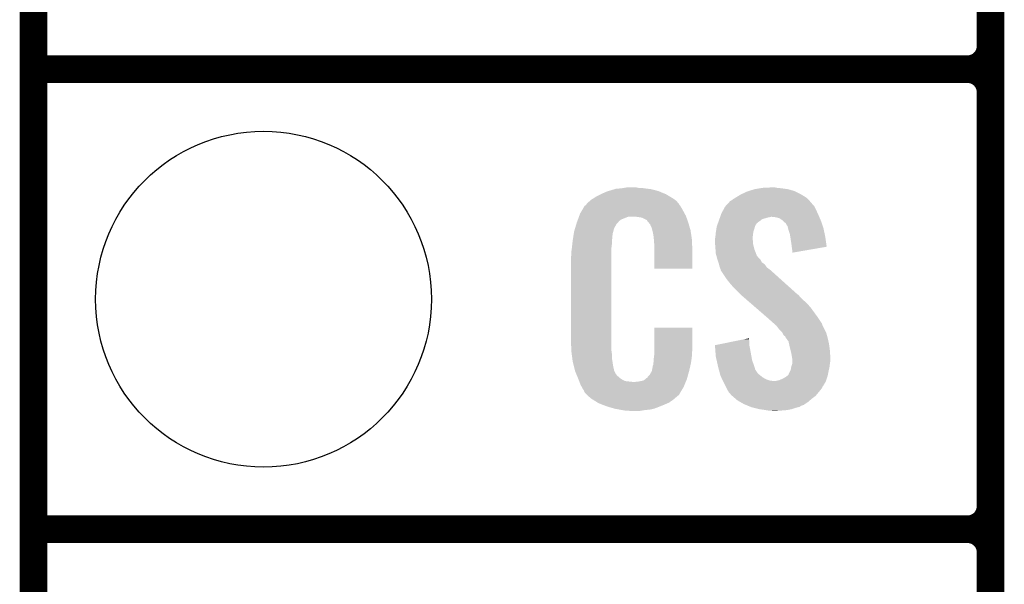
# Model space of a CAD drawing. Extents: x -4.5 to 27.4, y -3.9 to 53.4.
# Tile 13 of 47: x -1.3 to 4.1, y 11.1 to 14.2. Entities that reach past the tile are written whole.
import ezdxf

# ---------------------------------------------------------------- set-up
doc = ezdxf.new("R2010")
doc.units = 0
doc.layers.get('0').update_dxf_attribs({"linetype": 'CONTINUOUS'})
for name, color, linetype in [('CAN_LIN_SBC_CLICK_V101_GKO', 5, 'CONTINUOUS'), ('CAN_LIN_SBC_CLICK_V101_GTO', 14, 'CONTINUOUS'), ('CAN_LIN_SBC_CLICK_V101_GTS', 12, 'CONTINUOUS')]:
    doc.layers.add(name, color=color, linetype=linetype)

# ---------------------------------------------------------------- blocks, each defined once
blk = doc.blocks.new('ROUND_20')
blk.add_circle((0, 0), 0.9271)

msp = doc.modelspace()

# ---------------------------------------------------------------- linework, layer by layer
at = {"layer": 'CAN_LIN_SBC_CLICK_V101_GKO', "const_width": 0.1524}
msp.add_lwpolyline([(-1.27, -3.81), (-1.27, 28.575)], dxfattribs=at)
at = {"layer": 'CAN_LIN_SBC_CLICK_V101_GTO', "const_width": 0.1524}
for points in [[(4.0132, -0.5588), (4.0132, 18.3388)], [(4.0132, 14.097), (4.0132, 16.383)], [(-1.27, 13.97), (3.8862, 13.97)], [(-1.27, 13.97), (3.8862, 13.97)], [(4.0132, 11.557), (4.0132, 13.843)], [(-1.27, 11.43), (3.8862, 11.43)], [(-1.27, 11.43), (3.8862, 11.43)], [(4.0132, 9.017), (4.0132, 11.303)]]:
    msp.add_lwpolyline(points, dxfattribs=at)
for points in [[(3.8862, 13.97, 0.4142136), (4.0132, 14.097)], [(4.0132, 13.843, 0.4142136), (3.8862, 13.97)], [(4.0132, 13.843, 0.4142136), (3.8862, 13.97)], [(3.8862, 11.43, 0.4142136), (4.0132, 11.557)], [(4.0132, 11.303, 0.4142136), (3.8862, 11.43)], [(4.0132, 11.303, 0.4142136), (3.8862, 11.43)]]:
    msp.add_lwpolyline(points, format="xyb", dxfattribs=at)
at = {"layer": 'CAN_LIN_SBC_CLICK_V101_GTO'}
for points in [[(1.820458, 13.256262), (1.836422, 13.26642), (2.2606, 13.256262), (2.24367, 13.26642)], [(1.836422, 13.26642), (1.86182, 13.27912), (2.24367, 13.26642), (2.2225, 13.27912)], [(1.86182, 13.27912), (1.87198, 13.2842), (2.2225, 13.27912), (2.210164, 13.2842)], [(1.87198, 13.2842), (1.89484, 13.294362), (2.210164, 13.2842), (2.185486, 13.294362)], [(1.89484, 13.294362), (1.9033, 13.2969), (2.185486, 13.294362), (2.179322, 13.2969)], [(1.9033, 13.2969), (1.937172, 13.30706), (2.179322, 13.2969), (2.141222, 13.30706)], [(1.937172, 13.30706), (1.945642, 13.3096), (2.141222, 13.30706), (2.120902, 13.3096)], [(1.945642, 13.3096), (1.97612, 13.31214), (2.120902, 13.3096), (2.10058, 13.31214)], [(1.97612, 13.31214), (1.99136, 13.31468), (2.10058, 13.31214), (2.085342, 13.31468)], [(1.99136, 13.31468), (2.006602, 13.31722), (2.070102, 13.31468), (2.057402, 13.31722)], [(2.602988, 13.258798), (2.61112, 13.26388), (2.999742, 13.258798), (2.991484, 13.26388)], [(2.61112, 13.26388), (2.636522, 13.27912), (2.991484, 13.26388), (2.966718, 13.27912)], [(2.636522, 13.27912), (2.669542, 13.294362), (2.966718, 13.27912), (2.936236, 13.294362)], [(2.669542, 13.294362), (2.677664, 13.2969), (2.936236, 13.294362), (2.93116, 13.2969)], [(2.677664, 13.2969), (2.71018, 13.30706), (2.93116, 13.2969), (2.895602, 13.30706)], [(2.71018, 13.30706), (2.74066, 13.31214), (2.895602, 13.30706), (2.86004, 13.31214)], [(2.74066, 13.31214), (2.755902, 13.31468), (2.86004, 13.31214), (2.834638, 13.31468)], [(2.755902, 13.31468), (2.8067, 13.31722), (2.834638, 13.31468), (2.821942, 13.31722)], [(1.756484, 13.18768), (1.769934, 13.21054), (2.31648, 13.18768), (2.303782, 13.21054)], [(1.769934, 13.21054), (1.772926, 13.215622), (2.303782, 13.21054), (2.299972, 13.215622)], [(1.772926, 13.215622), (1.778002, 13.218164), (2.299972, 13.215622), (2.298064, 13.218164)], [(1.778002, 13.218164), (1.78003, 13.2207), (2.298064, 13.218164), (2.296162, 13.2207)], [(1.78003, 13.2207), (1.78409, 13.225776), (2.296162, 13.2207), (2.293622, 13.225776)], [(1.78409, 13.225776), (1.78816, 13.230862), (2.293622, 13.225776), (2.289264, 13.230862)], [(1.78816, 13.230862), (1.802674, 13.24356), (2.289264, 13.230862), (2.278382, 13.24356)], [(1.802674, 13.24356), (1.808482, 13.24864), (2.278382, 13.24356), (2.271272, 13.24864)], [(1.808482, 13.24864), (1.820458, 13.256262), (2.271272, 13.24864), (2.2606, 13.256262)], [(2.538136, 13.19276), (2.547622, 13.21054), (3.05054, 13.19276), (3.04165, 13.21054)], [(2.547622, 13.21054), (2.549946, 13.213076), (3.04165, 13.21054), (3.040382, 13.213076)], [(2.549946, 13.213076), (2.559262, 13.22324), (3.040382, 13.213076), (3.030222, 13.22324)], [(2.559262, 13.22324), (2.563916, 13.228316), (3.030222, 13.22324), (3.027682, 13.228316)], [(2.563916, 13.228316), (2.575564, 13.241022), (3.027682, 13.228316), (3.016036, 13.241022)], [(2.575564, 13.241022), (2.58064, 13.243562), (3.016036, 13.241022), (3.013708, 13.243562)], [(2.58064, 13.243562), (2.5908, 13.25118), (3.013708, 13.243562), (3.006726, 13.25118)], [(2.5908, 13.25118), (2.602988, 13.258798), (3.006726, 13.25118), (2.999742, 13.258798)], [(1.735352, 13.139418), (1.740966, 13.154658), (1.97358, 13.139418), (2.011676, 13.154658)], [(1.740966, 13.154658), (1.740968, 13.15466), (2.011676, 13.154658), (2.059938, 13.15466)], [(1.740968, 13.15466), (1.742838, 13.159738), (2.333534, 13.15466), (2.33172, 13.159738)], [(1.742838, 13.159738), (1.74752, 13.172442), (2.33172, 13.159738), (2.324792, 13.172442)], [(1.74752, 13.172442), (1.756484, 13.18768), (2.324792, 13.172442), (2.31648, 13.18768)], [(2.07772, 13.15212), (2.059938, 13.15466), (2.334442, 13.15212), (2.333534, 13.15466)], [(2.520042, 13.15212), (2.520948, 13.15466), (2.79146, 13.15212), (2.801618, 13.15466)], [(2.520948, 13.15466), (2.524578, 13.16482), (3.067596, 13.15466), (3.06324, 13.16482)], [(2.524578, 13.16482), (2.5273, 13.172442), (3.06324, 13.16482), (3.059776, 13.172442)], [(2.5273, 13.172442), (2.538136, 13.19276), (3.059776, 13.172442), (3.05054, 13.19276)], [(2.829558, 13.15212), (2.806698, 13.15466), (3.068684, 13.15212), (3.067596, 13.15466)], [(1.719832, 13.091158), (1.726688, 13.114018), (1.935478, 13.091158), (1.948178, 13.114018)], [(1.726688, 13.114018), (1.729738, 13.12418), (1.948178, 13.114018), (1.958338, 13.12418)], [(1.729738, 13.12418), (1.731608, 13.129256), (1.958338, 13.12418), (1.960878, 13.129256)], [(1.731608, 13.129256), (1.735352, 13.139418), (1.960878, 13.129256), (1.97358, 13.139418)], [(2.090418, 13.14958), (2.07772, 13.15212), (2.335348, 13.14958), (2.334442, 13.15212)], [(2.115814, 13.136882), (2.090418, 13.14958), (2.339884, 13.136882), (2.335348, 13.14958)], [(2.118358, 13.131804), (2.115814, 13.136882), (2.341696, 13.131804), (2.339884, 13.136882)], [(2.124894, 13.12418), (2.118358, 13.131804), (2.344418, 13.12418), (2.341696, 13.131804)], [(2.133598, 13.114022), (2.124894, 13.12418), (2.347406, 13.114022), (2.344418, 13.12418)], [(2.143758, 13.091162), (2.133598, 13.114022), (2.354132, 13.091162), (2.347406, 13.114022)], [(2.500338, 13.091162), (2.5019, 13.101318), (2.71018, 13.091162), (2.712718, 13.101318)], [(2.5019, 13.101318), (2.501902, 13.101322), (2.712718, 13.101318), (2.71272, 13.101322)], [(2.501902, 13.101322), (2.505528, 13.111478), (2.71272, 13.101322), (2.7178, 13.111478)], [(2.505528, 13.111478), (2.508248, 13.119096), (2.7178, 13.111478), (2.72288, 13.119096)], [(2.508248, 13.119096), (2.509154, 13.121634), (2.72288, 13.119096), (2.727946, 13.121634)], [(2.509154, 13.121634), (2.51006, 13.124168), (2.727946, 13.121634), (2.72796, 13.124168)], [(2.51006, 13.124168), (2.512784, 13.131798), (2.72796, 13.124168), (2.740658, 13.131798)], [(2.512784, 13.131798), (2.516412, 13.141958), (2.740658, 13.131798), (2.753358, 13.141958)], [(2.516412, 13.141958), (2.519134, 13.14958), (2.753358, 13.141958), (2.77876, 13.14958)], [(2.519134, 13.14958), (2.520042, 13.15212), (2.77876, 13.14958), (2.79146, 13.15212)], [(2.84734, 13.147042), (2.829558, 13.15212), (3.07086, 13.147042), (3.068684, 13.15212)], [(2.86258, 13.13688), (2.84734, 13.147042), (3.075216, 13.13688), (3.07086, 13.147042)], [(2.870202, 13.12926), (2.86258, 13.13688), (3.07848, 13.12926), (3.075216, 13.13688)], [(2.87274, 13.126722), (2.870202, 13.12926), (3.079326, 13.126722), (3.07848, 13.12926)], [(2.882896, 13.1191), (2.87274, 13.126722), (3.081868, 13.1191), (3.079326, 13.126722)], [(2.887978, 13.108944), (2.882896, 13.1191), (3.085252, 13.108944), (3.081868, 13.1191)], [(2.893054, 13.103866), (2.887978, 13.108944), (3.086946, 13.103866), (3.085252, 13.108944)], [(2.89306, 13.101322), (2.893054, 13.103866), (3.087794, 13.101322), (3.086946, 13.103866)], [(2.895602, 13.091158), (2.89306, 13.101322), (3.09118, 13.091158), (3.087794, 13.101322)], [(1.708482, 13.035278), (1.710488, 13.047978), (1.92532, 13.035278), (1.92532, 13.047978)], [(1.710488, 13.047978), (1.712092, 13.058138), (1.92532, 13.047978), (1.92786, 13.058138)], [(1.712092, 13.058138), (1.712894, 13.063218), (1.92786, 13.058138), (1.92786, 13.063218)], [(1.712894, 13.063218), (1.7145, 13.073382), (1.92786, 13.063218), (1.93063, 13.073382)], [(1.7145, 13.073382), (1.719832, 13.091158), (1.93063, 13.073382), (1.935478, 13.091158)], [(2.145794, 13.080998), (2.143758, 13.091162), (2.35712, 13.080998), (2.354132, 13.091162)], [(2.1463, 13.078462), (2.145794, 13.080998), (2.357502, 13.078462), (2.35712, 13.080998)], [(2.148838, 13.073384), (2.1463, 13.078462), (2.358264, 13.073384), (2.357502, 13.078462)], [(2.14884, 13.070842), (2.148838, 13.073384), (2.358644, 13.070842), (2.358264, 13.073384)], [(2.15138, 13.058138), (2.14884, 13.070842), (2.36055, 13.058138), (2.358644, 13.070842)], [(2.15392, 13.04036), (2.15138, 13.058138), (2.363216, 13.04036), (2.36055, 13.058138)], [(2.49428, 13.042902), (2.496056, 13.06068), (2.700336, 13.042902), (2.70256, 13.06068)], [(2.496056, 13.06068), (2.49682, 13.0683), (2.70256, 13.06068), (2.70383, 13.0683)], [(2.49682, 13.0683), (2.497992, 13.07592), (2.70383, 13.0683), (2.7051, 13.07592)], [(2.497992, 13.07592), (2.500338, 13.091162), (2.7051, 13.07592), (2.71018, 13.091162)], [(2.898142, 13.081), (2.895602, 13.091158), (3.09332, 13.081), (3.09118, 13.091158)], [(2.905758, 13.058142), (2.898142, 13.081), (3.098132, 13.058142), (3.09332, 13.081)], [(2.908166, 13.0429), (2.905758, 13.058142), (3.10134, 13.0429), (3.098132, 13.058142)], [(1.702082, 12.981938), (1.70434, 13.00226), (1.92024, 12.981938), (1.92278, 13.00226)], [(1.70434, 13.00226), (1.706596, 13.022578), (1.92278, 13.00226), (1.92278, 13.022578)], [(1.706596, 13.022578), (1.70688, 13.02512), (1.92278, 13.022578), (1.923288, 13.02512)], [(1.70688, 13.02512), (1.708482, 13.035278), (1.923288, 13.02512), (1.92532, 13.035278)], [(2.154702, 13.030198), (2.15392, 13.04036), (2.36474, 13.030198), (2.363216, 13.04036)], [(2.15646, 13.00734), (2.154702, 13.030198), (2.365694, 13.00734), (2.36474, 13.030198)], [(2.15646, 12.96924), (2.15646, 13.00734), (2.36728, 12.96924), (2.365694, 13.00734)], [(2.49174, 13.032742), (2.493644, 13.040358), (2.70002, 13.032742), (2.70002, 13.040358)], [(2.49174, 13.030198), (2.49174, 13.032742), (2.70002, 13.030198), (2.70002, 13.032742)], [(2.49174, 13.020038), (2.49174, 13.030198), (2.70256, 13.020038), (2.70002, 13.030198)], [(2.49283, 13.004798), (2.49174, 13.020038), (2.70256, 13.004798), (2.70256, 13.020038)], [(2.49428, 12.98448), (2.49283, 13.004798), (2.707642, 12.98448), (2.70256, 13.004798)], [(2.493644, 13.040358), (2.49428, 13.042902), (2.70002, 13.040358), (2.700336, 13.042902)], [(2.91338, 13.00988), (2.908166, 13.0429), (3.106046, 13.00988), (3.10134, 13.0429)], [(2.91592, 12.98956), (2.91338, 13.00988), (3.10894, 12.98956), (3.106046, 13.00988)], [(1.69672, 12.931142), (1.69926, 12.943842), (1.92024, 12.931142), (1.92024, 12.943842)], [(1.69926, 12.96162), (1.7018, 12.9794), (1.92024, 12.96162), (1.92024, 12.9794)], [(1.69926, 12.943842), (1.69926, 12.96162), (1.92024, 12.943842), (1.92024, 12.96162)], [(1.7018, 12.9794), (1.702082, 12.981938), (1.92024, 12.9794), (1.92024, 12.981938)], [(2.15646, 12.867662), (2.15646, 12.96924), (2.367258, 12.867662), (2.36728, 12.96924)], [(2.495062, 12.974318), (2.49428, 12.98448), (2.710182, 12.974318), (2.707642, 12.98448)], [(2.49682, 12.951462), (2.495062, 12.974318), (2.718976, 12.951462), (2.710182, 12.974318)], [(2.499592, 12.9413), (2.49682, 12.951462), (2.722884, 12.9413), (2.718976, 12.951462)], [(2.500286, 12.938756), (2.499592, 12.9413), (2.725422, 12.938756), (2.722884, 12.9413)], [(2.501672, 12.93368), (2.500286, 12.938756), (2.727962, 12.93368), (2.725422, 12.938756)], [(2.915922, 12.989556), (2.91592, 12.98956), (3.10894, 12.989556), (3.10894, 12.98956)], [(2.91846, 12.97178), (2.915922, 12.989556), (3.006302, 12.97178), (3.10894, 12.989556)], [(2.91846, 12.956566), (2.91846, 12.97178), (2.91846, 12.956566), (3.006302, 12.97178)], [(1.69672, 12.48156), (1.69672, 12.931142), (1.92024, 12.48156), (1.92024, 12.931142)], [(2.504442, 12.92352), (2.501672, 12.93368), (2.73812, 12.92352), (2.727962, 12.93368)], [(2.506138, 12.918436), (2.504442, 12.92352), (2.743202, 12.918436), (2.73812, 12.92352)], [(2.511214, 12.9032), (2.506138, 12.918436), (2.750824, 12.9032), (2.743202, 12.918436)], [(2.51206, 12.900658), (2.511214, 12.9032), (2.754636, 12.900658), (2.750824, 12.9032)], [(2.513966, 12.893038), (2.51206, 12.900658), (2.766062, 12.893038), (2.754636, 12.900658)], [(2.51714, 12.880342), (2.513966, 12.893038), (2.775132, 12.880342), (2.766062, 12.893038)], [(2.367258, 12.86764), (2.15646, 12.867662), (2.367258, 12.86764), (2.367258, 12.867662)], [(2.519174, 12.875258), (2.51714, 12.880342), (2.778762, 12.875258), (2.775132, 12.880342)], [(2.522218, 12.867642), (2.519174, 12.875258), (2.788918, 12.867642), (2.778762, 12.875258)], [(2.524126, 12.86002), (2.522218, 12.867642), (2.79908, 12.86002), (2.788918, 12.867642)], [(2.524758, 12.857486), (2.524126, 12.86002), (2.801902, 12.857486), (2.79908, 12.86002)], [(2.527298, 12.854942), (2.524758, 12.857486), (2.804734, 12.854942), (2.801902, 12.857486)], [(2.55778, 12.80922), (2.527298, 12.854942), (2.855632, 12.80922), (2.804734, 12.854942)], [(2.5781, 12.78382), (2.55778, 12.80922), (2.883908, 12.78382), (2.855632, 12.80922)], [(2.59334, 12.76604), (2.5781, 12.78382), (2.903702, 12.76604), (2.883908, 12.78382)], [(2.63398, 12.725398), (2.59334, 12.76604), (2.948944, 12.725398), (2.903702, 12.76604)], [(2.636914, 12.722856), (2.63398, 12.725398), (2.95402, 12.722856), (2.948944, 12.725398)], [(2.648632, 12.7127), (2.636914, 12.722856), (2.961642, 12.7127), (2.95402, 12.722856)], [(2.666218, 12.69746), (2.648632, 12.7127), (2.97688, 12.69746), (2.961642, 12.7127)], [(2.686734, 12.67968), (2.666218, 12.69746), (2.9972, 12.67968), (2.97688, 12.69746)], [(2.716042, 12.65428), (2.686734, 12.67968), (3.02006, 12.65428), (2.9972, 12.67968)], [(2.78052, 12.5984), (2.716042, 12.65428), (3.0607, 12.5984), (3.02006, 12.65428)], [(2.78638, 12.59332), (2.78052, 12.5984), (3.064088, 12.59332), (3.0607, 12.5984)], [(2.814958, 12.567918), (2.78638, 12.59332), (3.08102, 12.567918), (3.064088, 12.59332)], [(2.820674, 12.562838), (2.814958, 12.567918), (3.08356, 12.562838), (3.08102, 12.567918)], [(2.829244, 12.55522), (2.820674, 12.562838), (3.0861, 12.55522), (3.08356, 12.562838)], [(2.156464, 12.418058), (2.15648, 12.542498), (2.36728, 12.418058), (2.36728, 12.542498)], [(2.15648, 12.542498), (2.156482, 12.54252), (2.36728, 12.542498), (2.156482, 12.54252)], [(2.8321, 12.55268), (2.829244, 12.55522), (3.087372, 12.55268), (3.0861, 12.55522)], [(2.84734, 12.532362), (2.8321, 12.55268), (3.09753, 12.532362), (3.087372, 12.55268)], [(2.862578, 12.51712), (2.84734, 12.532362), (3.105152, 12.51712), (3.09753, 12.532362)], [(2.86385, 12.514578), (2.862578, 12.51712), (3.106422, 12.514578), (3.105152, 12.51712)], [(2.870198, 12.501886), (2.86385, 12.514578), (3.109884, 12.501886), (3.106422, 12.514578)], [(2.880356, 12.494262), (2.870198, 12.501886), (3.111962, 12.494262), (3.109884, 12.501886)], [(1.699072, 12.41806), (1.69672, 12.48156), (1.92024, 12.41806), (1.92024, 12.48156)], [(2.49176, 12.446004), (2.592044, 12.466318), (2.68224, 12.446004), (2.68224, 12.466318)], [(2.592044, 12.466318), (2.65474, 12.479018), (2.68224, 12.466318), (2.6797, 12.479018)], [(2.65474, 12.479018), (2.6797, 12.484074), (2.6797, 12.479018), (2.6797, 12.484074)], [(2.8829, 12.486644), (2.880356, 12.494262), (3.11404, 12.486644), (3.111962, 12.494262)], [(2.882904, 12.48664), (2.8829, 12.486644), (3.11404, 12.48664), (3.11404, 12.486644)], [(2.885438, 12.484102), (2.882904, 12.48664), (3.114626, 12.484102), (3.11404, 12.48664)], [(2.898138, 12.466324), (2.885438, 12.484102), (3.11873, 12.466324), (3.114626, 12.484102)], [(2.900962, 12.45362), (2.898138, 12.466324), (3.12166, 12.45362), (3.11873, 12.466324)], [(2.90322, 12.44346), (2.900962, 12.45362), (3.123016, 12.44346), (3.12166, 12.45362)], [(1.69926, 12.41298), (1.699072, 12.41806), (1.920966, 12.41298), (1.92024, 12.41806)], [(1.700918, 12.400278), (1.69926, 12.41298), (1.92278, 12.400278), (1.920966, 12.41298)], [(1.7039, 12.377418), (1.700918, 12.400278), (1.92278, 12.377418), (1.92278, 12.400278)], [(2.15646, 12.402818), (2.156464, 12.418058), (2.36474, 12.402818), (2.36728, 12.418058)], [(2.15646, 12.390122), (2.15646, 12.402818), (2.36474, 12.390122), (2.36474, 12.402818)], [(2.491964, 12.443458), (2.49176, 12.446004), (2.68224, 12.443458), (2.68224, 12.446004)], [(2.493988, 12.41806), (2.491964, 12.443458), (2.68732, 12.41806), (2.68224, 12.443458)], [(2.49682, 12.382502), (2.493988, 12.41806), (2.693788, 12.382502), (2.68732, 12.41806)], [(2.910206, 12.41552), (2.90322, 12.44346), (3.12674, 12.41552), (3.123016, 12.44346)], [(2.91338, 12.40282), (2.910206, 12.41552), (3.127534, 12.40282), (3.12674, 12.41552)], [(2.918038, 12.374882), (2.91338, 12.40282), (3.12928, 12.374882), (3.127534, 12.40282)], [(1.70688, 12.354562), (1.7039, 12.377418), (1.92639, 12.354562), (1.92278, 12.377418)], [(1.713232, 12.32916), (1.70688, 12.354562), (1.9304, 12.32916), (1.92639, 12.354562)], [(2.15138, 12.344402), (2.151888, 12.346942), (2.359062, 12.344402), (2.35966, 12.346942)], [(2.15138, 12.336784), (2.15138, 12.344402), (2.357268, 12.336784), (2.359062, 12.344402)], [(2.151888, 12.346942), (2.15392, 12.357102), (2.35966, 12.346942), (2.361014, 12.357102)], [(2.15392, 12.3698), (2.155824, 12.38504), (2.362706, 12.3698), (2.36474, 12.38504)], [(2.15392, 12.357102), (2.15392, 12.3698), (2.361014, 12.357102), (2.362706, 12.3698)], [(2.155824, 12.38504), (2.15646, 12.390122), (2.36474, 12.38504), (2.36474, 12.390122)], [(2.50144, 12.36218), (2.49682, 12.382502), (2.697482, 12.36218), (2.693788, 12.382502)], [(2.50779, 12.33424), (2.50144, 12.36218), (2.70764, 12.33424), (2.697482, 12.36218)], [(2.913382, 12.326622), (2.91846, 12.341864), (3.124516, 12.326622), (3.126422, 12.341864)], [(2.91846, 12.372342), (2.918038, 12.374882), (3.12928, 12.372342), (3.12928, 12.374882)], [(2.91846, 12.36218), (2.91846, 12.372342), (3.12928, 12.36218), (3.12928, 12.372342)], [(2.91846, 12.3444), (2.91846, 12.36218), (3.12674, 12.3444), (3.12928, 12.36218)], [(2.91846, 12.341864), (2.91846, 12.3444), (3.126422, 12.341864), (3.12674, 12.3444)], [(1.718946, 12.306298), (1.713232, 12.32916), (1.93548, 12.306298), (1.9304, 12.32916)], [(1.71958, 12.303762), (1.718946, 12.306298), (1.93675, 12.303762), (1.93548, 12.306298)], [(1.726902, 12.28598), (1.71958, 12.303762), (1.945642, 12.28598), (1.93675, 12.303762)], [(1.72795, 12.283436), (1.726902, 12.28598), (1.948182, 12.283436), (1.945642, 12.28598)], [(2.131062, 12.280902), (2.14376, 12.30376), (2.34315, 12.280902), (2.3495, 12.30376)], [(2.14376, 12.30376), (2.143762, 12.303762), (2.3495, 12.30376), (2.3495, 12.303762)], [(2.143762, 12.303762), (2.14884, 12.329162), (2.3495, 12.303762), (2.355476, 12.329162)], [(2.14884, 12.329162), (2.148842, 12.331704), (2.355476, 12.329162), (2.356074, 12.331704)], [(2.148842, 12.331704), (2.15138, 12.336784), (2.356074, 12.331704), (2.357268, 12.336784)], [(2.50952, 12.32662), (2.50779, 12.33424), (2.709928, 12.32662), (2.70764, 12.33424)], [(2.5142, 12.308838), (2.50952, 12.32662), (2.715264, 12.308838), (2.709928, 12.32662)], [(2.514868, 12.3063), (2.5142, 12.308838), (2.7178, 12.3063), (2.715264, 12.308838)], [(2.516872, 12.29868), (2.514868, 12.3063), (2.72288, 12.29868), (2.7178, 12.3063)], [(2.519546, 12.288518), (2.516872, 12.29868), (2.730502, 12.288518), (2.72288, 12.29868)], [(2.522218, 12.27836), (2.519546, 12.288518), (2.7432, 12.27836), (2.730502, 12.288518)], [(2.89814, 12.283444), (2.90068, 12.29106), (3.115562, 12.283444), (3.117086, 12.29106)], [(2.90068, 12.29106), (2.905758, 12.30122), (3.117086, 12.29106), (3.11912, 12.30122)], [(2.905758, 12.30122), (2.91084, 12.311382), (3.11912, 12.30122), (3.121378, 12.311382)], [(2.91084, 12.311382), (2.912958, 12.324082), (3.121378, 12.311382), (3.1242, 12.324082)], [(2.912958, 12.324082), (2.913382, 12.326622), (3.1242, 12.324082), (3.124516, 12.326622)], [(1.73004, 12.27836), (1.72795, 12.283436), (1.950724, 12.27836), (1.948182, 12.283436)], [(1.732132, 12.273278), (1.73004, 12.27836), (1.958342, 12.273278), (1.950724, 12.27836)], [(1.73527, 12.26566), (1.732132, 12.273278), (1.96596, 12.26566), (1.958342, 12.273278)], [(1.73736, 12.26058), (1.73527, 12.26566), (1.973582, 12.26058), (1.96596, 12.26566)], [(1.739314, 12.2555), (1.73736, 12.26058), (1.981202, 12.2555), (1.973582, 12.26058)], [(1.742246, 12.24788), (1.739314, 12.2555), (1.996444, 12.24788), (1.981202, 12.2555)], [(1.7442, 12.2428), (1.742246, 12.24788), (2.042162, 12.2428), (1.996444, 12.24788)], [(1.75006, 12.22756), (1.7442, 12.2428), (2.324248, 12.22756), (2.330524, 12.2428)], [(2.042162, 12.2428), (2.052322, 12.242802), (2.330524, 12.2428), (2.330526, 12.242802)], [(2.052322, 12.242802), (2.059944, 12.24534), (2.330526, 12.242802), (2.33157, 12.24534)], [(2.070102, 12.24534), (2.095502, 12.25042), (2.33157, 12.24534), (2.333662, 12.25042)], [(2.095502, 12.25042), (2.108194, 12.258038), (2.333662, 12.25042), (2.3368, 12.258038)], [(2.108194, 12.258038), (2.108202, 12.258042), (2.3368, 12.258038), (2.3368, 12.258042)], [(2.108202, 12.258042), (2.115826, 12.26566), (2.3368, 12.258042), (2.338916, 12.26566)], [(2.115826, 12.26566), (2.118366, 12.265674), (2.338916, 12.26566), (2.33892, 12.265674)], [(2.118366, 12.265674), (2.120902, 12.27074), (2.33892, 12.265674), (2.340328, 12.27074)], [(2.120902, 12.27074), (2.131062, 12.280902), (2.340328, 12.27074), (2.34315, 12.280902)], [(2.526962, 12.268198), (2.522218, 12.27836), (2.755902, 12.268198), (2.7432, 12.27836)], [(2.531702, 12.25804), (2.526962, 12.268198), (2.773682, 12.25804), (2.755902, 12.268198)], [(2.53526, 12.25042), (2.531702, 12.25804), (2.796542, 12.25042), (2.773682, 12.25804)], [(2.536444, 12.24788), (2.53526, 12.25042), (2.819402, 12.24788), (2.796542, 12.25042)], [(2.537632, 12.245338), (2.536444, 12.24788), (3.10388, 12.245338), (3.104726, 12.24788)], [(2.54, 12.24026), (2.537632, 12.245338), (3.100832, 12.24026), (3.10388, 12.245338)], [(2.550162, 12.219938), (2.54, 12.24026), (3.088638, 12.219938), (3.100832, 12.24026)], [(2.819402, 12.24788), (2.827022, 12.247882), (3.104726, 12.24788), (3.104726, 12.247882)], [(2.827022, 12.247882), (2.834642, 12.25042), (3.104726, 12.247882), (3.105572, 12.25042)], [(2.834642, 12.25042), (2.847342, 12.252962), (3.105572, 12.25042), (3.10642, 12.252962)], [(2.847342, 12.252962), (2.8702, 12.26312), (3.10642, 12.252962), (3.109804, 12.26312)], [(2.8702, 12.26312), (2.8829, 12.27074), (3.109804, 12.26312), (3.112344, 12.27074)], [(2.8829, 12.27074), (2.88967, 12.27582), (3.112344, 12.27074), (3.114038, 12.27582)], [(2.88967, 12.27582), (2.89306, 12.278362), (3.114038, 12.27582), (3.114546, 12.278362)], [(2.89306, 12.278362), (2.89814, 12.283444), (3.114546, 12.278362), (3.115562, 12.283444)], [(1.757118, 12.21486), (1.75006, 12.22756), (2.31902, 12.21486), (2.324248, 12.22756)], [(1.762762, 12.204698), (1.757118, 12.21486), (2.312922, 12.204698), (2.31902, 12.21486)], [(1.767838, 12.197084), (1.762762, 12.204698), (2.308354, 12.197084), (2.312922, 12.204698)], [(1.77038, 12.189464), (1.767838, 12.197084), (2.303782, 12.189464), (2.308354, 12.197084)], [(1.772914, 12.186926), (1.77038, 12.189464), (2.302258, 12.186926), (2.303782, 12.189464)], [(1.77292, 12.184386), (1.772914, 12.186926), (2.300734, 12.184386), (2.302258, 12.186926)], [(1.780544, 12.17676), (1.77292, 12.184386), (2.29616, 12.17676), (2.300734, 12.184386)], [(1.785624, 12.171678), (1.780544, 12.17676), (2.293616, 12.171678), (2.29616, 12.17676)], [(2.551432, 12.217396), (2.550162, 12.219938), (3.0861, 12.217396), (3.088638, 12.219938)], [(2.55524, 12.20978), (2.551432, 12.217396), (3.083558, 12.20978), (3.0861, 12.217396)], [(2.555242, 12.209778), (2.55524, 12.20978), (3.083558, 12.209778), (3.083558, 12.20978)], [(2.562296, 12.19708), (2.555242, 12.209778), (3.0734, 12.19708), (3.083558, 12.209778)], [(2.567938, 12.186922), (2.562296, 12.19708), (3.064934, 12.186922), (3.0734, 12.19708)], [(2.578098, 12.17676), (2.567938, 12.186922), (3.056466, 12.17676), (3.064934, 12.186922)], [(2.580638, 12.171684), (2.578098, 12.17676), (3.052236, 12.171684), (3.056466, 12.17676)], [(1.7907, 12.166598), (1.785624, 12.171678), (2.287266, 12.166598), (2.293616, 12.171678)], [(1.796626, 12.16152), (1.7907, 12.166598), (2.28092, 12.16152), (2.287266, 12.166598)], [(1.808478, 12.15136), (1.796626, 12.16152), (2.269068, 12.15136), (2.28092, 12.16152)], [(1.816608, 12.14628), (1.808478, 12.15136), (2.263142, 12.14628), (2.269068, 12.15136)], [(1.84506, 12.1285), (1.816608, 12.14628), (2.23774, 12.1285), (2.263142, 12.14628)], [(1.84912, 12.125962), (1.84506, 12.1285), (2.231818, 12.125962), (2.23774, 12.1285)], [(1.881776, 12.11326), (1.84912, 12.125962), (2.20218, 12.11326), (2.231818, 12.125962)], [(2.586572, 12.166598), (2.580638, 12.171684), (3.047998, 12.166598), (3.052236, 12.171684)], [(2.604348, 12.15136), (2.586572, 12.166598), (3.02768, 12.15136), (3.047998, 12.166598)], [(2.6162, 12.1412), (2.604348, 12.15136), (3.016068, 12.1412), (3.02768, 12.15136)], [(2.629536, 12.13358), (2.6162, 12.1412), (3.00736, 12.13358), (3.016068, 12.1412)], [(2.651758, 12.12088), (2.629536, 12.13358), (2.98831, 12.12088), (3.00736, 12.13358)], [(1.89484, 12.108178), (1.881776, 12.11326), (2.18911, 12.108178), (2.20218, 12.11326)], [(1.938018, 12.09548), (1.89484, 12.108178), (2.156458, 12.09548), (2.18911, 12.108178)], [(1.965114, 12.0904), (1.938018, 12.09548), (2.133598, 12.0904), (2.156458, 12.09548)], [(1.97866, 12.08786), (1.965114, 12.0904), (2.10566, 12.08786), (2.133598, 12.0904)], [(1.993898, 12.08532), (1.97866, 12.08786), (2.090418, 12.08532), (2.10566, 12.08786)], [(2.021838, 12.08278), (2.011678, 12.08532), (2.075178, 12.08278), (2.090418, 12.08532)], [(2.657934, 12.118338), (2.651758, 12.12088), (2.984498, 12.118338), (2.98831, 12.12088)], [(2.664102, 12.115798), (2.657934, 12.118338), (2.981954, 12.115798), (2.984498, 12.118338)], [(2.670266, 12.11326), (2.664102, 12.115798), (2.971798, 12.11326), (2.981954, 12.115798)], [(2.68878, 12.105638), (2.670266, 12.11326), (2.959098, 12.105638), (2.971798, 12.11326)], [(2.694938, 12.103102), (2.68878, 12.105638), (2.948952, 12.103102), (2.959098, 12.105638)], [(2.705106, 12.10056), (2.694938, 12.103102), (2.938782, 12.10056), (2.948952, 12.103102)], [(2.73558, 12.09294), (2.705106, 12.10056), (2.915918, 12.09294), (2.938782, 12.10056)], [(2.77114, 12.08786), (2.73558, 12.09294), (2.89052, 12.08786), (2.915918, 12.09294)], [(2.786378, 12.08532), (2.77114, 12.08786), (2.86004, 12.08532), (2.89052, 12.08786)], [(2.809238, 12.082782), (2.801616, 12.08532), (2.827046, 12.082782), (2.86004, 12.08532)], [(2.827022, 12.08278), (2.809238, 12.082782), (2.827022, 12.08278), (2.827046, 12.082782)]]:
    msp.add_solid(points, dxfattribs=at)

# ---------------------------------------------------------------- block references
at = {"layer": 'CAN_LIN_SBC_CLICK_V101_GTS'}
msp.add_blockref('ROUND_20', (0, 12.7), dxfattribs=at)

doc.saveas('drawing.dxf')
